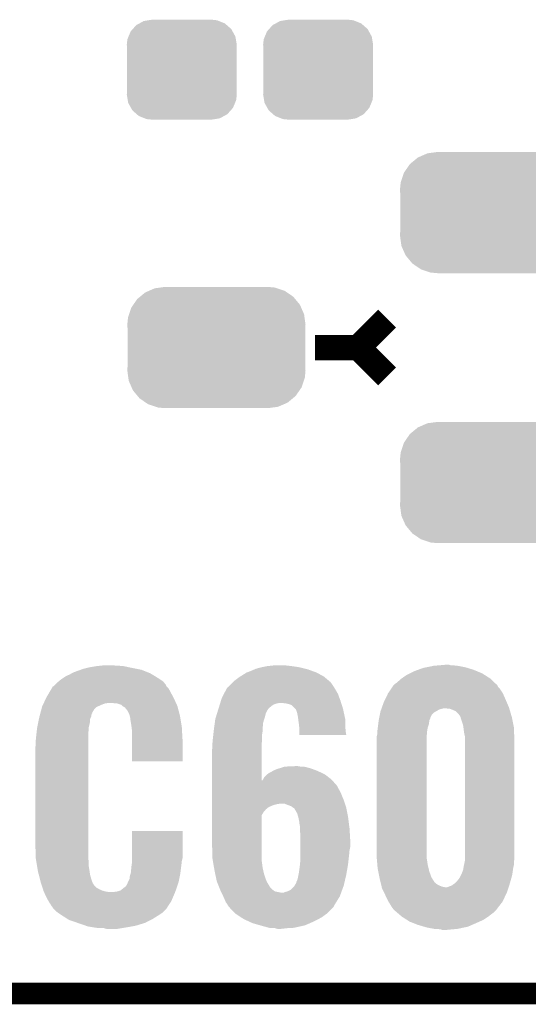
# Model space of a CAD drawing. Extents: x -1.3 to 24.2, y -3.9 to 39.2.
# Tile 3 of 26: x 4.3 to 7.9, y -3.9 to 3. Entities that reach past the tile are written whole.
import ezdxf

# ---------------------------------------------------------------- set-up
doc = ezdxf.new("R2010")
doc.units = 0
doc.layers.get('0').update_dxf_attribs({"linetype": 'CONTINUOUS'})
for name, color, linetype in [('ECC608_TRUST_CLICK_V100_GKO', 5, 'CONTINUOUS'), ('ECC608_TRUST_CLICK_V100_GTO', 14, 'CONTINUOUS'), ('ECC608_TRUST_CLICK_V100_GTS', 12, 'CONTINUOUS')]:
    doc.layers.add(name, color=color, linetype=linetype)

# ---------------------------------------------------------------- blocks, each defined once
blk = doc.blocks.new('CUSTOM_67')
for points in [[(-0.268438, 0.342124), (-0.233628, 0.347838), (0.2622, 0.342124), (0.247972, 0.347838)], [(-0.233628, 0.347838), (-0.20955, 0.35179), (0.247972, 0.347838), (0.20955, 0.35179)], [(-0.360486, 0.26887), (-0.34504, 0.286174), (0.357822, 0.26887), (0.348152, 0.286174)], [(-0.34504, 0.286174), (-0.320744, 0.31339), (0.348152, 0.286174), (0.317222, 0.31339)], [(-0.320744, 0.31339), (-0.298526, 0.325596), (0.317222, 0.31339), (0.30335, 0.325596)], [(-0.298526, 0.325596), (-0.268438, 0.342124), (0.30335, 0.325596), (0.2622, 0.342124)], [(-0.38735, 0.17526), (-0.383124, 0.213652), (0.38735, 0.17526), (0.380766, 0.213652)], [(-0.383124, 0.213652), (-0.37475, 0.234078), (0.380766, 0.213652), (0.377262, 0.234078)], [(-0.37475, 0.234078), (-0.360486, 0.26887), (0.377262, 0.234078), (0.357822, 0.26887)], [(-0.38608, 0.154124), (-0.38735, 0.17526), (0.38608, 0.154124), (0.38735, 0.17526)], [(-0.38608, -0.154124), (-0.38608, 0.154124), (0.38608, -0.154124), (0.38608, 0.154124)], [(-0.38735, -0.17526), (-0.38608, -0.154124), (0.38735, -0.17526), (0.38608, -0.154124)], [(-0.380764, -0.213652), (-0.38735, -0.17526), (0.383124, -0.213652), (0.38735, -0.17526)], [(-0.377262, -0.234078), (-0.380764, -0.213652), (0.374748, -0.234078), (0.383124, -0.213652)], [(-0.35782, -0.26887), (-0.377262, -0.234078), (0.360486, -0.26887), (0.374748, -0.234078)], [(-0.348152, -0.286174), (-0.35782, -0.26887), (0.345038, -0.286174), (0.360486, -0.26887)], [(-0.31722, -0.31339), (-0.348152, -0.286174), (0.320744, -0.31339), (0.345038, -0.286174)], [(-0.30335, -0.325596), (-0.31722, -0.31339), (0.298524, -0.325596), (0.320744, -0.31339)], [(-0.262198, -0.342124), (-0.30335, -0.325596), (0.268438, -0.342124), (0.298524, -0.325596)], [(-0.247972, -0.347838), (-0.262198, -0.342124), (0.233626, -0.347838), (0.268438, -0.342124)], [(-0.20955, -0.35179), (-0.247972, -0.347838), (0.20955, -0.35179), (0.233626, -0.347838)]]:
    blk.add_solid(points)
blk = doc.blocks.new('CUSTOM_72')
for points in [[(-0.475056, 0.399202), (-0.434384, 0.416954), (0.48061, 0.399202), (0.427352, 0.416954)], [(-0.434384, 0.416954), (-0.39463, 0.422314), (0.427352, 0.416954), (0.41127, 0.422314)], [(-0.39463, 0.422314), (-0.36195, 0.42672), (0.41127, 0.422314), (0.36195, 0.42672)], [(-0.55778, 0.34124), (-0.537468, 0.357976), (0.554888, 0.34124), (0.540962, 0.357976)], [(-0.537468, 0.357976), (-0.50137, 0.387716), (0.540962, 0.357976), (0.497426, 0.387716)], [(-0.50137, 0.387716), (-0.475056, 0.399202), (0.497426, 0.387716), (0.48061, 0.399202)], [(-0.614922, 0.234946), (-0.599296, 0.281086), (0.617268, 0.234946), (0.596864, 0.281086)], [(-0.599296, 0.281086), (-0.585008, 0.30179), (0.596864, 0.281086), (0.587708, 0.30179)], [(-0.585008, 0.30179), (-0.55778, 0.34124), (0.587708, 0.30179), (0.554888, 0.34124)], [(-0.62738, 0.16256), (-0.622738, 0.21186), (0.62738, 0.16256), (0.620494, 0.21186)], [(-0.622738, 0.21186), (-0.614922, 0.234946), (0.620494, 0.21186), (0.617268, 0.234946)], [(-0.62611, 0.136688), (-0.62738, 0.16256), (0.62611, 0.136688), (0.62738, 0.16256)], [(-0.62611, -0.136688), (-0.62611, 0.136688), (0.62611, -0.136688), (0.62611, 0.136688)], [(-0.62738, -0.16256), (-0.62611, -0.136688), (0.62738, -0.16256), (0.62611, -0.136688)], [(-0.620492, -0.21186), (-0.62738, -0.16256), (0.622738, -0.21186), (0.62738, -0.16256)], [(-0.617268, -0.234946), (-0.620492, -0.21186), (0.61492, -0.234946), (0.622738, -0.21186)], [(-0.596862, -0.281086), (-0.617268, -0.234946), (0.599296, -0.281086), (0.61492, -0.234946)], [(-0.587708, -0.30179), (-0.596862, -0.281086), (0.585006, -0.30179), (0.599296, -0.281086)], [(-0.554886, -0.34124), (-0.587708, -0.30179), (0.55778, -0.34124), (0.585006, -0.30179)], [(-0.540962, -0.357976), (-0.554886, -0.34124), (0.537466, -0.357976), (0.55778, -0.34124)], [(-0.497424, -0.387716), (-0.540962, -0.357976), (0.50137, -0.387716), (0.537466, -0.357976)], [(-0.48061, -0.399202), (-0.497424, -0.387716), (0.475054, -0.399202), (0.50137, -0.387716)], [(-0.42735, -0.416954), (-0.48061, -0.399202), (0.434384, -0.416954), (0.475054, -0.399202)], [(-0.41127, -0.422314), (-0.42735, -0.416954), (0.394628, -0.422314), (0.434384, -0.416954)], [(-0.36195, -0.42672), (-0.41127, -0.422314), (0.36195, -0.42672), (0.394628, -0.422314)]]:
    blk.add_solid(points)

msp = doc.modelspace()

# ---------------------------------------------------------------- linework, layer by layer
at = {"layer": 'ECC608_TRUST_CLICK_V100_GKO', "const_width": 0.1524}
msp.add_lwpolyline([(-1.27, -3.81), (21.59, -3.81)], dxfattribs=at)
at = {"layer": 'ECC608_TRUST_CLICK_V100_GTO', "const_width": 0.1778}
for points in [[(6.731, 0.7366), (6.9342, 0.9398)], [(6.4262, 0.7366), (6.731, 0.7366)], [(6.731, 0.7366), (6.9342, 0.5334)]]:
    msp.add_lwpolyline(points, dxfattribs=at)
at = {"layer": 'ECC608_TRUST_CLICK_V100_GTO'}
for points in [[(4.77672, -1.531622), (4.798062, -1.524), (5.204462, -1.531622), (5.166358, -1.524)], [(4.798062, -1.524), (4.81965, -1.51892), (5.166358, -1.524), (5.14096, -1.51892)], [(4.81965, -1.51892), (4.84124, -1.51384), (5.14096, -1.51892), (5.116578, -1.51384)], [(4.84124, -1.51384), (4.886958, -1.50622), (5.116578, -1.51384), (5.080002, -1.50622)], [(4.886958, -1.50622), (4.90982, -1.50368), (5.080002, -1.50622), (5.05206, -1.50368)], [(4.90982, -1.50368), (4.932682, -1.50114), (5.031742, -1.50368), (5.01396, -1.50114)], [(6.000318, -1.529082), (6.01218, -1.523998), (6.37794, -1.529082), (6.357608, -1.523998)], [(6.01218, -1.523998), (6.050278, -1.51384), (6.357608, -1.523998), (6.316978, -1.51384)], [(6.050278, -1.51384), (6.08838, -1.50622), (6.316978, -1.51384), (6.26618, -1.50622)], [(6.08838, -1.50622), (6.134102, -1.50114), (6.26618, -1.50622), (6.223, -1.50114)], [(7.152928, -1.531618), (7.188202, -1.51892), (7.5438, -1.531618), (7.502076, -1.51892)], [(7.188202, -1.51892), (7.212754, -1.51384), (7.502076, -1.51892), (7.485382, -1.51384)], [(7.212754, -1.51384), (7.26186, -1.50368), (7.485382, -1.51384), (7.43204, -1.50368)], [(7.26186, -1.50368), (7.290646, -1.50114), (7.43204, -1.50368), (7.40664, -1.50114)], [(7.290646, -1.50114), (7.348194, -1.496062), (7.386324, -1.50114), (7.371082, -1.496062)], [(7.348194, -1.496062), (7.348218, -1.49606), (7.371082, -1.496062), (7.348218, -1.49606)], [(4.63042, -1.60528), (4.648892, -1.59258), (5.34543, -1.60528), (5.32638, -1.59258)], [(4.648892, -1.59258), (4.67106, -1.57734), (5.32638, -1.59258), (5.301344, -1.57734)], [(4.67106, -1.57734), (4.699, -1.56464), (5.301344, -1.57734), (5.280482, -1.56464)], [(4.699, -1.56464), (4.71297, -1.55702), (5.280482, -1.56464), (5.267962, -1.55702)], [(4.71297, -1.55702), (4.726942, -1.5494), (5.267962, -1.55702), (5.248912, -1.5494)], [(4.726942, -1.5494), (4.77672, -1.531622), (5.248912, -1.5494), (5.204462, -1.531622)], [(5.857242, -1.61036), (5.89534, -1.58242), (6.526786, -1.61036), (6.493256, -1.58242)], [(5.89534, -1.58242), (5.903382, -1.57734), (6.493256, -1.58242), (6.487158, -1.57734)], [(5.903382, -1.57734), (5.9436, -1.55194), (6.487158, -1.57734), (6.438672, -1.55194)], [(5.9436, -1.55194), (5.950204, -1.5494), (6.438672, -1.55194), (6.433822, -1.5494)], [(5.950204, -1.5494), (5.97662, -1.53924), (6.433822, -1.5494), (6.40588, -1.53924)], [(5.97662, -1.53924), (6.000318, -1.529082), (6.40588, -1.53924), (6.37794, -1.529082)], [(7.03326, -1.59512), (7.03695, -1.592582), (7.663314, -1.59512), (7.660642, -1.592582)], [(7.03695, -1.592582), (7.073902, -1.56718), (7.660642, -1.592582), (7.620724, -1.56718)], [(7.073902, -1.56718), (7.094218, -1.557022), (7.620724, -1.56718), (7.60476, -1.557022)], [(7.094218, -1.557022), (7.124702, -1.54178), (7.60476, -1.557022), (7.568186, -1.54178)], [(7.124702, -1.54178), (7.152928, -1.531618), (7.568186, -1.54178), (7.5438, -1.531618)], [(4.554218, -1.69418), (4.574028, -1.661162), (5.41274, -1.69418), (5.394962, -1.661162)], [(4.574028, -1.661162), (4.57708, -1.656076), (5.394962, -1.661162), (5.389878, -1.656076)], [(4.57708, -1.656076), (4.577096, -1.650996), (5.389878, -1.656076), (5.384798, -1.650996)], [(4.577096, -1.650996), (4.584702, -1.648456), (5.384798, -1.650996), (5.382258, -1.648456)], [(4.584702, -1.648456), (4.587236, -1.645922), (5.382258, -1.648456), (5.379724, -1.645922)], [(4.587236, -1.645922), (4.594856, -1.638302), (5.379724, -1.645922), (5.37718, -1.638302)], [(4.594856, -1.638302), (4.60248, -1.63068), (5.37718, -1.638302), (5.371084, -1.63068)], [(4.60248, -1.63068), (4.622034, -1.612902), (5.371084, -1.63068), (5.356862, -1.612902)], [(4.622034, -1.612902), (4.63042, -1.60528), (5.356862, -1.612902), (5.34543, -1.60528)], [(5.803802, -1.66624), (5.80644, -1.661156), (6.568438, -1.66624), (6.565204, -1.661156)], [(5.80644, -1.661156), (5.806454, -1.658614), (6.565204, -1.661156), (6.563586, -1.658614)], [(5.806454, -1.658614), (5.81152, -1.656078), (6.563586, -1.658614), (6.561974, -1.656078)], [(5.81152, -1.656078), (5.829298, -1.6383), (6.561974, -1.656078), (6.55066, -1.6383)], [(5.829298, -1.6383), (5.84708, -1.62052), (6.55066, -1.6383), (6.53796, -1.62052)], [(5.84708, -1.62052), (5.852162, -1.615438), (6.53796, -1.62052), (6.532878, -1.615438)], [(5.852162, -1.615438), (5.857242, -1.61036), (6.532878, -1.615438), (6.526786, -1.61036)], [(6.962602, -1.66624), (6.974724, -1.648462), (7.72922, -1.66624), (7.713982, -1.648462)], [(6.974724, -1.648462), (6.979916, -1.640846), (7.713982, -1.648462), (7.71144, -1.640846)], [(6.979916, -1.640846), (6.979922, -1.640838), (7.71144, -1.640846), (7.711432, -1.640838)], [(6.979922, -1.640838), (6.98754, -1.63322), (7.711432, -1.640838), (7.703414, -1.63322)], [(6.98754, -1.63322), (7.005322, -1.620518), (7.703414, -1.63322), (7.690046, -1.620518)], [(7.005322, -1.620518), (7.03326, -1.59512), (7.690046, -1.620518), (7.663314, -1.59512)], [(4.53042, -1.737358), (4.53898, -1.719582), (5.4356, -1.737358), (5.42619, -1.719582)], [(4.53898, -1.719582), (4.554218, -1.69418), (5.42619, -1.719582), (5.41274, -1.69418)], [(5.764572, -1.75006), (5.77088, -1.729738), (6.60654, -1.75006), (6.599054, -1.729738)], [(5.77088, -1.729738), (5.785364, -1.701802), (6.599054, -1.729738), (6.58876, -1.701802)], [(5.785364, -1.701802), (5.803802, -1.66624), (6.58876, -1.701802), (6.568438, -1.66624)], [(6.919874, -1.74244), (6.941822, -1.69672), (7.76986, -1.74244), (7.74954, -1.69672)], [(6.941822, -1.69672), (6.962602, -1.66624), (7.74954, -1.69672), (7.72922, -1.66624)], [(4.499862, -1.811022), (4.504604, -1.793242), (4.87172, -1.811022), (4.8895, -1.793242)], [(4.504604, -1.793242), (4.50596, -1.788158), (4.8895, -1.793242), (4.900936, -1.788158)], [(4.50596, -1.788158), (4.513296, -1.77292), (4.900936, -1.788158), (4.935218, -1.77292)], [(4.513296, -1.77292), (4.515742, -1.76784), (4.935218, -1.77292), (4.952998, -1.76784)], [(4.515742, -1.76784), (4.516966, -1.7653), (4.952998, -1.76784), (4.97078, -1.7653)], [(4.516966, -1.7653), (4.53042, -1.737358), (5.448176, -1.7653), (5.4356, -1.737358)], [(5.031738, -1.76784), (4.988562, -1.7653), (5.449318, -1.76784), (5.448176, -1.7653)], [(5.062216, -1.778), (5.031738, -1.76784), (5.45389, -1.778), (5.449318, -1.76784)], [(5.074074, -1.78816), (5.062216, -1.778), (5.458462, -1.78816), (5.45389, -1.778)], [(5.079998, -1.793238), (5.074074, -1.78816), (5.45978, -1.793238), (5.458462, -1.78816)], [(5.087614, -1.79578), (5.079998, -1.793238), (5.460438, -1.79578), (5.45978, -1.793238)], [(5.107938, -1.82118), (5.087614, -1.79578), (5.467024, -1.82118), (5.460438, -1.79578)], [(5.74723, -1.80594), (5.748808, -1.800858), (6.09854, -1.80594), (6.103622, -1.800858)], [(5.748808, -1.800858), (5.7559, -1.778002), (6.103622, -1.800858), (6.13156, -1.778002)], [(5.7559, -1.778002), (5.759054, -1.767842), (6.13156, -1.778002), (6.159498, -1.767842)], [(5.759054, -1.767842), (5.759842, -1.7653), (6.159498, -1.767842), (6.17982, -1.7653)], [(5.759842, -1.7653), (5.764572, -1.75006), (6.61139, -1.7653), (6.60654, -1.75006)], [(6.220458, -1.76784), (6.192522, -1.7653), (6.612198, -1.76784), (6.61139, -1.7653)], [(6.24078, -1.77292), (6.220458, -1.76784), (6.613814, -1.77292), (6.612198, -1.76784)], [(6.258558, -1.777998), (6.24078, -1.77292), (6.61543, -1.777998), (6.613814, -1.77292)], [(6.271258, -1.788158), (6.258558, -1.777998), (6.618664, -1.788158), (6.61543, -1.777998)], [(6.28904, -1.80594), (6.271258, -1.788158), (6.62432, -1.80594), (6.618664, -1.788158)], [(6.895796, -1.8034), (6.898538, -1.79578), (7.79498, -1.8034), (7.792722, -1.79578)], [(6.898538, -1.79578), (6.91134, -1.76022), (7.792722, -1.79578), (7.777482, -1.76022)], [(6.91134, -1.76022), (6.919874, -1.74244), (7.777482, -1.76022), (7.76986, -1.74244)], [(4.483012, -1.877062), (4.48564, -1.86436), (4.84378, -1.877062), (4.849222, -1.86436)], [(4.48564, -1.86436), (4.486994, -1.859282), (4.849222, -1.86436), (4.851398, -1.859282)], [(4.486994, -1.859282), (4.491734, -1.841506), (4.851398, -1.859282), (4.853938, -1.841506)], [(4.491734, -1.841506), (4.493088, -1.836426), (4.853938, -1.841506), (4.859014, -1.836426)], [(4.493088, -1.836426), (4.494444, -1.831344), (4.859014, -1.836426), (4.85902, -1.831344)], [(4.494444, -1.831344), (4.499862, -1.811022), (4.85902, -1.831344), (4.87172, -1.811022)], [(5.12064, -1.849118), (5.107938, -1.82118), (5.474266, -1.849118), (5.467024, -1.82118)], [(5.122546, -1.856738), (5.12064, -1.849118), (5.47624, -1.856738), (5.474266, -1.849118)], [(5.12572, -1.869438), (5.122546, -1.856738), (5.478358, -1.869438), (5.47624, -1.856738)], [(5.12572, -1.877058), (5.12572, -1.869438), (5.479628, -1.877058), (5.478358, -1.869438)], [(5.72516, -1.877058), (5.730676, -1.859278), (6.069754, -1.877058), (6.07568, -1.859278)], [(5.730676, -1.859278), (5.736982, -1.838962), (6.07568, -1.859278), (6.080758, -1.838962)], [(5.736982, -1.838962), (5.744864, -1.813562), (6.080758, -1.838962), (6.09346, -1.813562)], [(5.744864, -1.813562), (5.74723, -1.80594), (6.09346, -1.813562), (6.09854, -1.80594)], [(6.294114, -1.811014), (6.28904, -1.80594), (6.625408, -1.811014), (6.62432, -1.80594)], [(6.29412, -1.813556), (6.294114, -1.811014), (6.625952, -1.813556), (6.625408, -1.811014)], [(6.301738, -1.836418), (6.29412, -1.813556), (6.630852, -1.836418), (6.625952, -1.813556)], [(6.30682, -1.86436), (6.301738, -1.836418), (6.63684, -1.86436), (6.630852, -1.836418)], [(6.308554, -1.877062), (6.30682, -1.86436), (6.63956, -1.877062), (6.63684, -1.86436)], [(6.87832, -1.874516), (6.879336, -1.869436), (7.239, -1.874516), (7.239002, -1.869436)], [(6.879336, -1.869436), (6.8834, -1.84912), (7.239002, -1.869436), (7.249162, -1.84912)], [(6.8834, -1.84912), (6.886958, -1.831338), (7.249162, -1.84912), (7.266942, -1.831338)], [(6.886958, -1.831338), (6.888482, -1.82372), (7.266942, -1.831338), (7.280272, -1.82372)], [(6.888482, -1.82372), (6.893054, -1.811018), (7.280272, -1.82372), (7.302502, -1.811018)], [(6.893054, -1.811018), (6.894882, -1.80594), (7.302502, -1.811018), (7.320278, -1.80594)], [(6.894882, -1.80594), (6.895796, -1.8034), (7.320278, -1.80594), (7.332982, -1.8034)], [(7.376164, -1.805942), (7.34822, -1.8034), (7.795734, -1.805942), (7.79498, -1.8034)], [(7.39648, -1.81356), (7.376164, -1.805942), (7.79799, -1.81356), (7.795734, -1.805942)], [(7.41934, -1.823722), (7.39648, -1.81356), (7.801002, -1.823722), (7.79799, -1.81356)], [(7.432042, -1.836422), (7.41934, -1.823722), (7.804764, -1.836422), (7.801002, -1.823722)], [(7.4422, -1.84912), (7.432042, -1.836422), (7.808526, -1.84912), (7.804764, -1.836422)], [(7.44982, -1.859282), (7.4422, -1.84912), (7.811538, -1.859282), (7.808526, -1.84912)], [(7.451512, -1.864358), (7.44982, -1.859282), (7.81304, -1.864358), (7.811538, -1.859282)], [(7.45236, -1.866904), (7.451512, -1.864358), (7.81355, -1.866904), (7.81304, -1.864358)], [(7.452362, -1.869442), (7.45236, -1.866904), (7.814058, -1.869442), (7.81355, -1.866904)], [(7.47014, -1.922782), (7.452362, -1.869442), (7.824726, -1.922782), (7.814058, -1.869442)], [(4.466004, -1.976118), (4.4704, -1.938022), (4.83108, -1.976118), (4.833618, -1.938022)], [(4.4704, -1.93802), (4.47723, -1.905), (4.83362, -1.93802), (4.84124, -1.905)], [(4.4704, -1.938022), (4.4704, -1.93802), (4.833618, -1.938022), (4.83362, -1.93802)], [(4.47723, -1.905), (4.483012, -1.877062), (4.84124, -1.905), (4.84378, -1.877062)], [(5.13334, -1.92024), (5.12572, -1.877058), (5.486824, -1.92024), (5.479628, -1.877058)], [(5.134928, -1.93294), (5.13334, -1.92024), (5.48894, -1.93294), (5.486824, -1.92024)], [(5.13842, -1.96088), (5.134928, -1.93294), (5.490538, -1.96088), (5.48894, -1.93294)], [(5.7164, -1.940562), (5.718852, -1.92278), (6.0579, -1.940562), (6.06044, -1.92278)], [(5.718852, -1.92278), (5.720604, -1.910082), (6.06044, -1.92278), (6.06044, -1.910082)], [(5.720604, -1.910082), (5.724458, -1.88214), (6.06044, -1.910082), (6.068062, -1.88214)], [(5.724458, -1.88214), (5.72516, -1.877058), (6.068062, -1.88214), (6.069754, -1.877058)], [(6.31444, -1.92024), (6.308554, -1.877062), (6.64091, -1.92024), (6.63956, -1.877062)], [(6.31698, -1.94818), (6.31444, -1.92024), (6.641784, -1.94818), (6.64091, -1.92024)], [(6.86816, -1.94564), (6.869154, -1.938018), (7.219834, -1.94564), (7.221222, -1.938018)], [(6.869154, -1.938018), (6.872136, -1.915158), (7.221222, -1.938018), (7.22884, -1.915158)], [(6.872136, -1.915158), (6.874786, -1.894842), (7.22884, -1.915158), (7.23138, -1.894842)], [(6.874786, -1.894842), (6.87578, -1.887222), (7.23138, -1.894842), (7.232904, -1.887222)], [(6.87578, -1.887222), (6.876796, -1.882136), (7.232904, -1.887222), (7.233922, -1.882136)], [(6.876796, -1.882136), (6.87832, -1.874516), (7.233922, -1.882136), (7.239, -1.874516)], [(7.472566, -1.940562), (7.47014, -1.922782), (7.82828, -1.940562), (7.824726, -1.922782)], [(4.46024, -2.032), (4.46278, -2.00406), (4.83108, -2.032), (4.83108, -2.00406)], [(4.46278, -2.00406), (4.466004, -1.976118), (4.83108, -2.00406), (4.83108, -1.976118)], [(5.13842, -2.021838), (5.13842, -1.96088), (5.49402, -2.021838), (5.490538, -1.96088)], [(5.70738, -2.0193), (5.709918, -1.996442), (6.05282, -2.0193), (6.05282, -1.996442)], [(5.709918, -1.996442), (5.713306, -1.965962), (6.05282, -1.996442), (6.0579, -1.965962)], [(5.713306, -1.965962), (5.715, -1.95072), (6.0579, -1.965962), (6.0579, -1.95072)], [(5.715, -1.95072), (5.7164, -1.940562), (6.0579, -1.95072), (6.0579, -1.940562)], [(6.31698, -1.958342), (6.31698, -1.94818), (6.6421, -1.958342), (6.641784, -1.94818)], [(6.31698, -1.991338), (6.31698, -1.958342), (6.647152, -1.991338), (6.6421, -1.958342)], [(6.647154, -1.99136), (6.31698, -1.991338), (6.647154, -1.99136), (6.647152, -1.991338)], [(6.86054, -2.004056), (6.861264, -2.00152), (7.2136, -2.004056), (7.2136, -2.00152)], [(6.86054, -2.842262), (6.86054, -2.004056), (7.2136, -2.842262), (7.2136, -2.004056)], [(6.861264, -2.00152), (6.86562, -1.986278), (7.2136, -2.00152), (7.214688, -1.986278)], [(6.86562, -1.9685), (6.865902, -1.965958), (7.215958, -1.9685), (7.21614, -1.965958)], [(6.86562, -1.986278), (6.86562, -1.9685), (7.214688, -1.986278), (7.215958, -1.9685)], [(6.865902, -1.965958), (6.86816, -1.94564), (7.21614, -1.965958), (7.219834, -1.94564)], [(7.47776, -1.978658), (7.472566, -1.940562), (7.82937, -1.978658), (7.82828, -1.940562)], [(7.48284, -2.001522), (7.47776, -1.978658), (7.830022, -2.001522), (7.82937, -1.978658)], [(7.48284, -2.02946), (7.48284, -2.001522), (7.83082, -2.02946), (7.830022, -2.001522)], [(4.4577, -2.07772), (4.46024, -2.057398), (4.83108, -2.07772), (4.83108, -2.057398)], [(4.4577, -2.7559), (4.4577, -2.07772), (4.83108, -2.7559), (4.83108, -2.07772)], [(4.46024, -2.057398), (4.46024, -2.032), (4.83108, -2.057398), (4.83108, -2.032)], [(5.13842, -2.176758), (5.13842, -2.021838), (5.493998, -2.176758), (5.49402, -2.021838)], [(5.7023, -2.09296), (5.704204, -2.077718), (6.050282, -2.09296), (6.05028, -2.077718)], [(5.704204, -2.077718), (5.70484, -2.072638), (6.05028, -2.077718), (6.050596, -2.072638)], [(5.70484, -2.04724), (5.705762, -2.03708), (6.052184, -2.04724), (6.05282, -2.03708)], [(5.70484, -2.072638), (5.70484, -2.04724), (6.050596, -2.072638), (6.052184, -2.04724)], [(5.705762, -2.03708), (5.70738, -2.0193), (6.05282, -2.03708), (6.05282, -2.0193)], [(7.48284, -2.86512), (7.48284, -2.02946), (7.83082, -2.86512), (7.83082, -2.02946)], [(5.7023, -2.31139), (5.7023, -2.09296), (6.050308, -2.31139), (6.050282, -2.09296)], [(5.493998, -2.17678), (5.13842, -2.176758), (5.493998, -2.17678), (5.493998, -2.176758)], [(6.1849, -2.2225), (6.207762, -2.21488), (6.385054, -2.2225), (6.357622, -2.21488)], [(6.207762, -2.21488), (6.23316, -2.21234), (6.357622, -2.21488), (6.322058, -2.21234)], [(6.23316, -2.21234), (6.28904, -2.2098), (6.322058, -2.21234), (6.306822, -2.2098)], [(6.06072, -2.30378), (6.070602, -2.286), (6.54304, -2.30378), (6.52018, -2.286)], [(6.070602, -2.286), (6.090156, -2.268222), (6.52018, -2.286), (6.49732, -2.268222)], [(6.090156, -2.268222), (6.098542, -2.260598), (6.49732, -2.268222), (6.481228, -2.260598)], [(6.098542, -2.260598), (6.127328, -2.24536), (6.481228, -2.260598), (6.44906, -2.24536)], [(6.127328, -2.24536), (6.141724, -2.23774), (6.44906, -2.24536), (6.429466, -2.23774)], [(6.141724, -2.23774), (6.144266, -2.237736), (6.429466, -2.23774), (6.429456, -2.237736)], [(6.144266, -2.237736), (6.15188, -2.23266), (6.429456, -2.237736), (6.416404, -2.23266)], [(6.15188, -2.23266), (6.16712, -2.22758), (6.416404, -2.23266), (6.40334, -2.22758)], [(6.16712, -2.22758), (6.1849, -2.2225), (6.40334, -2.22758), (6.385054, -2.2225)], [(5.7023, -2.349504), (5.7023, -2.31139), (6.58368, -2.349504), (6.549804, -2.31139)], [(5.7023, -2.357122), (5.7023, -2.349504), (6.58622, -2.357122), (6.58368, -2.349504)], [(6.050308, -2.31139), (6.057902, -2.308854), (6.549804, -2.31139), (6.54755, -2.308854)], [(6.057902, -2.308854), (6.06072, -2.30378), (6.54755, -2.308854), (6.54304, -2.30378)], [(5.7023, -2.3749), (5.7023, -2.357122), (6.59638, -2.3749), (6.58622, -2.357122)], [(5.7023, -2.40538), (5.7023, -2.3749), (6.61162, -2.40538), (6.59638, -2.3749)], [(5.7023, -2.448558), (5.7023, -2.40538), (6.6294, -2.448558), (6.61162, -2.40538)], [(5.7023, -2.47396), (5.7023, -2.448558), (6.637868, -2.47396), (6.6294, -2.448558)], [(5.7023, -2.4765), (5.7023, -2.47396), (6.162042, -2.4765), (6.184902, -2.47396)], [(5.7023, -2.484118), (5.7023, -2.4765), (6.1341, -2.484118), (6.162042, -2.4765)], [(5.7023, -2.49682), (5.7023, -2.484118), (6.10362, -2.49682), (6.1341, -2.484118)], [(6.23062, -2.48158), (6.212836, -2.47396), (6.640408, -2.48158), (6.637868, -2.47396)], [(6.258562, -2.491742), (6.23062, -2.48158), (6.643794, -2.491742), (6.640408, -2.48158)], [(6.272788, -2.501902), (6.258562, -2.491742), (6.64718, -2.501902), (6.643794, -2.491742)], [(5.7023, -2.5019), (5.7023, -2.49682), (6.096, -2.5019), (6.10362, -2.49682)], [(5.7023, -2.514598), (5.7023, -2.5019), (6.080762, -2.514598), (6.096, -2.5019)], [(5.7023, -2.532378), (5.7023, -2.514598), (6.06552, -2.532378), (6.080762, -2.514598)], [(5.7023, -2.557776), (5.7023, -2.532378), (6.050282, -2.557776), (6.06552, -2.532378)], [(5.7023, -2.76606), (5.7023, -2.557776), (6.05028, -2.76606), (6.050282, -2.557776)], [(6.27634, -2.50444), (6.272788, -2.501902), (6.64767, -2.50444), (6.64718, -2.501902)], [(6.28396, -2.50953), (6.27634, -2.50444), (6.648648, -2.50953), (6.64767, -2.50444)], [(6.283962, -2.512064), (6.28396, -2.50953), (6.649136, -2.512064), (6.648648, -2.50953)], [(6.301742, -2.54254), (6.283962, -2.512064), (6.654996, -2.54254), (6.649136, -2.512064)], [(6.308998, -2.56794), (6.301742, -2.54254), (6.65988, -2.56794), (6.654996, -2.54254)], [(6.3119, -2.5781), (6.308998, -2.56794), (6.661192, -2.5781), (6.65988, -2.56794)], [(6.31444, -2.59334), (6.3119, -2.5781), (6.663158, -2.59334), (6.661192, -2.5781)], [(6.31698, -2.603502), (6.31444, -2.59334), (6.66447, -2.603502), (6.663158, -2.59334)], [(6.31698, -2.613662), (6.31698, -2.603502), (6.66578, -2.613662), (6.66447, -2.603502)], [(6.32206, -2.639062), (6.31698, -2.613662), (6.669058, -2.639062), (6.66578, -2.613662)], [(5.138422, -2.857502), (5.13844, -2.667022), (5.49402, -2.857502), (5.49402, -2.667022)], [(5.13844, -2.667022), (5.138442, -2.667), (5.49402, -2.667022), (5.138442, -2.667)], [(6.32206, -2.64668), (6.32206, -2.639062), (6.67004, -2.64668), (6.669058, -2.639062)], [(6.32206, -2.667), (6.32206, -2.64668), (6.671272, -2.667), (6.67004, -2.64668)], [(6.3246, -2.72288), (6.32206, -2.667), (6.67466, -2.72288), (6.671272, -2.667)], [(4.46024, -2.857498), (4.4577, -2.7559), (4.83108, -2.857498), (4.83108, -2.7559)], [(5.70484, -2.860038), (5.7023, -2.76606), (6.05028, -2.860038), (6.05028, -2.76606)], [(6.3246, -2.730498), (6.3246, -2.72288), (6.67512, -2.730498), (6.67466, -2.72288)], [(6.3246, -2.778762), (6.3246, -2.730498), (6.67512, -2.778762), (6.67512, -2.730498)], [(6.3246, -2.80416), (6.3246, -2.778762), (6.67004, -2.80416), (6.67512, -2.778762)], [(6.3246, -2.8321), (6.3246, -2.80416), (6.6675, -2.8321), (6.67004, -2.80416)], [(6.3246, -2.84734), (6.3246, -2.8321), (6.665806, -2.84734), (6.6675, -2.8321)], [(4.461512, -2.86512), (4.46024, -2.857498), (4.83108, -2.86512), (4.83108, -2.857498)], [(4.464898, -2.885442), (4.461512, -2.86512), (4.83362, -2.885442), (4.83108, -2.86512)], [(4.469554, -2.913382), (4.464898, -2.885442), (4.83362, -2.913382), (4.83362, -2.885442)], [(5.13334, -2.92354), (5.136048, -2.90322), (5.483858, -2.92354), (5.4864, -2.90322)], [(5.136048, -2.90322), (5.13842, -2.885438), (5.4864, -2.90322), (5.488178, -2.885438)], [(5.13842, -2.877822), (5.138422, -2.857502), (5.48894, -2.877822), (5.49402, -2.857502)], [(5.13842, -2.885438), (5.13842, -2.877822), (5.488178, -2.885438), (5.48894, -2.877822)], [(5.706148, -2.867658), (5.70484, -2.860038), (6.05028, -2.867658), (6.05028, -2.860038)], [(5.70876, -2.8829), (5.706148, -2.867658), (6.05282, -2.8829), (6.05028, -2.867658)], [(5.715726, -2.92354), (5.70876, -2.8829), (6.0579, -2.92354), (6.05282, -2.8829)], [(6.31698, -2.93624), (6.321424, -2.90068), (6.653748, -2.93624), (6.65988, -2.90068)], [(6.321424, -2.90068), (6.32206, -2.8956), (6.65988, -2.90068), (6.660444, -2.8956)], [(6.32206, -2.8956), (6.3246, -2.84734), (6.660444, -2.8956), (6.665806, -2.84734)], [(6.861886, -2.857498), (6.86054, -2.842262), (7.2136, -2.857498), (7.2136, -2.842262)], [(6.86323, -2.87274), (6.861886, -2.857498), (7.21614, -2.87274), (7.2136, -2.857498)], [(6.866144, -2.90576), (6.86323, -2.87274), (7.22122, -2.90576), (7.21614, -2.87274)], [(6.86816, -2.92862), (6.866144, -2.90576), (7.2266, -2.92862), (7.22122, -2.90576)], [(7.47522, -2.91084), (7.476852, -2.903222), (7.826374, -2.91084), (7.82828, -2.903222)], [(7.476852, -2.903222), (7.481206, -2.882902), (7.82828, -2.903222), (7.82828, -2.882902)], [(7.481206, -2.882902), (7.48284, -2.875282), (7.82828, -2.882902), (7.829368, -2.875282)], [(7.48284, -2.875282), (7.48284, -2.86512), (7.829368, -2.875282), (7.83082, -2.86512)], [(4.47548, -2.94894), (4.469554, -2.913382), (4.83931, -2.94894), (4.83362, -2.913382)], [(4.482692, -2.976882), (4.47548, -2.94894), (4.84378, -2.976882), (4.83931, -2.94894)], [(4.489902, -3.00482), (4.482692, -2.976882), (4.8514, -3.00482), (4.84378, -2.976882)], [(5.12318, -2.984498), (5.12872, -2.964178), (5.474714, -2.984498), (5.47878, -2.964178)], [(5.12872, -2.964178), (5.1308, -2.956558), (5.47878, -2.964178), (5.479732, -2.956558)], [(5.1308, -2.956558), (5.13334, -2.92354), (5.479732, -2.956558), (5.483858, -2.92354)], [(5.72008, -2.94894), (5.715726, -2.92354), (6.063546, -2.94894), (6.0579, -2.92354)], [(5.724434, -2.969258), (5.72008, -2.94894), (6.06806, -2.969258), (6.063546, -2.94894)], [(5.73532, -3.020058), (5.724434, -2.969258), (6.08584, -3.020058), (6.06806, -2.969258)], [(6.30682, -2.99466), (6.310884, -2.97434), (6.642438, -2.99466), (6.64718, -2.97434)], [(6.310884, -2.97434), (6.3119, -2.96926), (6.64718, -2.97434), (6.648054, -2.96926)], [(6.3119, -2.96926), (6.31698, -2.93624), (6.648054, -2.96926), (6.653748, -2.93624)], [(6.872224, -2.948938), (6.86816, -2.92862), (7.23138, -2.948938), (7.2266, -2.92862)], [(6.88086, -2.99212), (6.872224, -2.948938), (7.24662, -2.99212), (7.23138, -2.948938)], [(7.44982, -2.987038), (7.454898, -2.976882), (7.812736, -2.987038), (7.81558, -2.976882)], [(7.454898, -2.976882), (7.45998, -2.96672), (7.81558, -2.976882), (7.81703, -2.96672)], [(7.45998, -2.96672), (7.470138, -2.941322), (7.81703, -2.96672), (7.82066, -2.941322)], [(7.470138, -2.941322), (7.473102, -2.923542), (7.82066, -2.941322), (7.8232, -2.923542)], [(7.473102, -2.923542), (7.47522, -2.91084), (7.8232, -2.923542), (7.826374, -2.91084)], [(4.4958, -3.02768), (4.489902, -3.00482), (4.859716, -3.02768), (4.8514, -3.00482)], [(4.497426, -3.03276), (4.4958, -3.02768), (4.861564, -3.03276), (4.859716, -3.02768)], [(4.499054, -3.037844), (4.497426, -3.03276), (4.86664, -3.037844), (4.861564, -3.03276)], [(4.50149, -3.045462), (4.499054, -3.037844), (4.869184, -3.045462), (4.86664, -3.037844)], [(4.507992, -3.065782), (4.50149, -3.045462), (4.889502, -3.065782), (4.869184, -3.045462)], [(5.095242, -3.055616), (5.10794, -3.032754), (5.456408, -3.055616), (5.46432, -3.032754)], [(5.10794, -3.032754), (5.107942, -3.030216), (5.46432, -3.032754), (5.4652, -3.030216)], [(5.107942, -3.030216), (5.109208, -3.02768), (5.4652, -3.030216), (5.466078, -3.02768)], [(5.109208, -3.02768), (5.12064, -3.004816), (5.466078, -3.02768), (5.47065, -3.004816)], [(5.12064, -3.004816), (5.12318, -2.984498), (5.47065, -3.004816), (5.474714, -2.984498)], [(5.735322, -3.02006), (5.73532, -3.020058), (6.08584, -3.02006), (6.08584, -3.020058)], [(5.752592, -3.063238), (5.735322, -3.02006), (6.111238, -3.063238), (6.08584, -3.02006)], [(6.28396, -3.05054), (6.296658, -3.027684), (6.629398, -3.05054), (6.63473, -3.027684)], [(6.296658, -3.027684), (6.29666, -3.022604), (6.63473, -3.027684), (6.635916, -3.022604)], [(6.29666, -3.022604), (6.30174, -3.01244), (6.635916, -3.022604), (6.638288, -3.01244)], [(6.30174, -3.01244), (6.30682, -2.99466), (6.638288, -3.01244), (6.642438, -2.99466)], [(6.8834, -3.00482), (6.88086, -2.99212), (7.254786, -3.00482), (7.24662, -2.99212)], [(6.888886, -3.027676), (6.8834, -3.00482), (7.26948, -3.027676), (7.254786, -3.00482)], [(6.891934, -3.04038), (6.888886, -3.027676), (7.284722, -3.04038), (7.26948, -3.027676)], [(6.894372, -3.05054), (6.891934, -3.04038), (7.302498, -3.05054), (7.284722, -3.04038)], [(7.38886, -3.05054), (7.403372, -3.04038), (7.794412, -3.05054), (7.7978, -3.04038)], [(7.403372, -3.04038), (7.414258, -3.03276), (7.7978, -3.04038), (7.799932, -3.03276)], [(7.414258, -3.03276), (7.439658, -3.00482), (7.799932, -3.03276), (7.807756, -3.00482)], [(7.439658, -3.00482), (7.44982, -2.987038), (7.807756, -3.00482), (7.812736, -2.987038)], [(4.511244, -3.07594), (4.507992, -3.065782), (4.907282, -3.07594), (4.889502, -3.065782)], [(4.514494, -3.086102), (4.511244, -3.07594), (4.93014, -3.086102), (4.907282, -3.07594)], [(4.516118, -3.091178), (4.514494, -3.086102), (4.94876, -3.091178), (4.93014, -3.086102)], [(4.517324, -3.09372), (4.516118, -3.091178), (4.958082, -3.09372), (4.94876, -3.091178)], [(4.518526, -3.09626), (4.517324, -3.09372), (4.988558, -3.09626), (4.958082, -3.09372)], [(4.53898, -3.13944), (4.518526, -3.09626), (5.423874, -3.13944), (5.442144, -3.09626)], [(5.0038, -3.09626), (5.021588, -3.093718), (5.442144, -3.09626), (5.44322, -3.093718)], [(5.021588, -3.093718), (5.039364, -3.091178), (5.44322, -3.093718), (5.444098, -3.091178)], [(5.039364, -3.091178), (5.059682, -3.083558), (5.444098, -3.091178), (5.446736, -3.083558)], [(5.059682, -3.083558), (5.077458, -3.06832), (5.446736, -3.083558), (5.45201, -3.06832)], [(5.077458, -3.06832), (5.095242, -3.055616), (5.45201, -3.06832), (5.456408, -3.055616)], [(5.757672, -3.075938), (5.752592, -3.063238), (6.12394, -3.075938), (6.111238, -3.063238)], [(5.76072, -3.08356), (5.757672, -3.075938), (6.134102, -3.08356), (6.12394, -3.075938)], [(5.76433, -3.091178), (5.76072, -3.08356), (6.144256, -3.091178), (6.134102, -3.08356)], [(5.766736, -3.09626), (5.76433, -3.091178), (6.16712, -3.09626), (6.144256, -3.091178)], [(5.769144, -3.10134), (5.766736, -3.09626), (6.192518, -3.10134), (6.16712, -3.09626)], [(5.781176, -3.126742), (5.769144, -3.10134), (6.60146, -3.126742), (6.610772, -3.10134)], [(6.205216, -3.10134), (6.21538, -3.09626), (6.610772, -3.10134), (6.612634, -3.09626)], [(6.21538, -3.09626), (6.23316, -3.091182), (6.612634, -3.09626), (6.614496, -3.091182)], [(6.23316, -3.091182), (6.250938, -3.08356), (6.614496, -3.091182), (6.61729, -3.08356)], [(6.250938, -3.08356), (6.26872, -3.068322), (6.61729, -3.08356), (6.622878, -3.068322)], [(6.26872, -3.068322), (6.28396, -3.05054), (6.622878, -3.068322), (6.629398, -3.05054)], [(6.8962, -3.058158), (6.894372, -3.05054), (7.322818, -3.058158), (7.302498, -3.05054)], [(6.89742, -3.06324), (6.8962, -3.058158), (7.348218, -3.06324), (7.322818, -3.058158)], [(6.898638, -3.068318), (6.89742, -3.06324), (7.788486, -3.068318), (7.79018, -3.06324)], [(6.914364, -3.10134), (6.898638, -3.068318), (7.77748, -3.10134), (7.788486, -3.068318)], [(6.92404, -3.12166), (6.914364, -3.10134), (7.767724, -3.12166), (7.77748, -3.10134)], [(7.355836, -3.06324), (7.36854, -3.05816), (7.79018, -3.06324), (7.791872, -3.05816)], [(7.36854, -3.05816), (7.38886, -3.05054), (7.791872, -3.05816), (7.794412, -3.05054)], [(4.550592, -3.15976), (4.53898, -3.13944), (5.415278, -3.15976), (5.423874, -3.13944)], [(4.559298, -3.174998), (4.550592, -3.15976), (5.40534, -3.174998), (5.415278, -3.15976)], [(4.566918, -3.18516), (4.559298, -3.174998), (5.398712, -3.18516), (5.40534, -3.174998)], [(4.571998, -3.195316), (4.566918, -3.18516), (5.39209, -3.195316), (5.398712, -3.18516)], [(5.78358, -3.13182), (5.781176, -3.126742), (6.598334, -3.13182), (6.60146, -3.126742)], [(5.79882, -3.167378), (5.78358, -3.13182), (6.576452, -3.167378), (6.598334, -3.13182)], [(5.80644, -3.17754), (5.79882, -3.167378), (6.570198, -3.17754), (6.576452, -3.167378)], [(5.814058, -3.190238), (5.80644, -3.17754), (6.562384, -3.190238), (6.570198, -3.17754)], [(6.94563, -3.16484), (6.92404, -3.12166), (7.746998, -3.16484), (7.767724, -3.12166)], [(6.9469, -3.16738), (6.94563, -3.16484), (7.745034, -3.16738), (7.746998, -3.16484)], [(6.96722, -3.2004), (6.9469, -3.16738), (7.719518, -3.2004), (7.745034, -3.16738)], [(4.577074, -3.200394), (4.571998, -3.195316), (5.388778, -3.200394), (5.39209, -3.195316)], [(4.57708, -3.202934), (4.577074, -3.200394), (5.387122, -3.202934), (5.388778, -3.200394)], [(4.59094, -3.218182), (4.57708, -3.202934), (5.377178, -3.218182), (5.387122, -3.202934)], [(4.60248, -3.23088), (4.59094, -3.218182), (5.36448, -3.23088), (5.377178, -3.218182)], [(4.61296, -3.2385), (4.60248, -3.23088), (5.35686, -3.2385), (5.36448, -3.23088)], [(4.630422, -3.2512), (4.61296, -3.2385), (5.33781, -3.2512), (5.35686, -3.2385)], [(4.64233, -3.25882), (4.630422, -3.2512), (5.32638, -3.25882), (5.33781, -3.2512)], [(5.816594, -3.192774), (5.814058, -3.190238), (6.560822, -3.192774), (6.562384, -3.190238)], [(5.816596, -3.19278), (5.816594, -3.192774), (6.56082, -3.19278), (6.560822, -3.192774)], [(5.8166, -3.195314), (5.816596, -3.19278), (6.559974, -3.195314), (6.56082, -3.19278)], [(5.821226, -3.200402), (5.8166, -3.195314), (6.558276, -3.200402), (6.559974, -3.195314)], [(5.842, -3.22326), (5.821226, -3.200402), (6.535418, -3.22326), (6.558276, -3.200402)], [(5.86486, -3.24612), (5.842, -3.22326), (6.512558, -3.24612), (6.535418, -3.22326)], [(5.867398, -3.248658), (5.86486, -3.24612), (6.509096, -3.248658), (6.512558, -3.24612)], [(5.90635, -3.27406), (5.867398, -3.248658), (6.47446, -3.27406), (6.509096, -3.248658)], [(6.97992, -3.21818), (6.96722, -3.2004), (7.70578, -3.21818), (7.719518, -3.2004)], [(6.98246, -3.22072), (6.97992, -3.21818), (7.703818, -3.22072), (7.70578, -3.21818)], [(6.985, -3.223262), (6.98246, -3.22072), (7.701276, -3.223262), (7.703818, -3.22072)], [(7.005742, -3.24104), (6.985, -3.223262), (7.683498, -3.24104), (7.701276, -3.223262)], [(7.035376, -3.26644), (7.005742, -3.24104), (7.65048, -3.26644), (7.683498, -3.24104)], [(4.682012, -3.284218), (4.64233, -3.25882), (5.28574, -3.284218), (5.32638, -3.25882)], [(4.693918, -3.291838), (4.682012, -3.284218), (5.271194, -3.291838), (5.28574, -3.284218)], [(4.752632, -3.312162), (4.693918, -3.291838), (5.232398, -3.312162), (5.271194, -3.291838)], [(4.81133, -3.33248), (4.752632, -3.312162), (5.16636, -3.33248), (5.232398, -3.312162)], [(5.92582, -3.286758), (5.90635, -3.27406), (6.450218, -3.286758), (6.47446, -3.27406)], [(5.959074, -3.302), (5.92582, -3.286758), (6.421122, -3.302), (6.450218, -3.286758)], [(5.98678, -3.3147), (5.959074, -3.302), (6.392256, -3.3147), (6.421122, -3.302)], [(6.039032, -3.32994), (5.98678, -3.3147), (6.357618, -3.32994), (6.392256, -3.3147)], [(7.038338, -3.26898), (7.035376, -3.26644), (7.64667, -3.26898), (7.65048, -3.26644)], [(7.074266, -3.29184), (7.038338, -3.26898), (7.61238, -3.29184), (7.64667, -3.26898)], [(7.09422, -3.304538), (7.074266, -3.29184), (7.584162, -3.304538), (7.61238, -3.29184)], [(7.120186, -3.3147), (7.09422, -3.304538), (7.56158, -3.3147), (7.584162, -3.304538)], [(7.15264, -3.327402), (7.120186, -3.3147), (7.532364, -3.327402), (7.56158, -3.3147)], [(4.825998, -3.337558), (4.81133, -3.33248), (5.139276, -3.337558), (5.16636, -3.33248)], [(4.841248, -3.3401), (4.825998, -3.337558), (5.12572, -3.3401), (5.139276, -3.337558)], [(4.88696, -3.34772), (4.841248, -3.3401), (5.079998, -3.34772), (5.12572, -3.3401)], [(4.9149, -3.35026), (4.88696, -3.34772), (5.064758, -3.35026), (5.079998, -3.34772)], [(4.958076, -3.35534), (4.940298, -3.35026), (5.034278, -3.35534), (5.064758, -3.35026)], [(6.04774, -3.33248), (6.039032, -3.32994), (6.346368, -3.33248), (6.357618, -3.32994)], [(6.103618, -3.34772), (6.04774, -3.33248), (6.27888, -3.34772), (6.346368, -3.33248)], [(6.12902, -3.35026), (6.103618, -3.34772), (6.23316, -3.35026), (6.27888, -3.34772)], [(6.162036, -3.35534), (6.144258, -3.35026), (6.187438, -3.35534), (6.23316, -3.35026)], [(7.196182, -3.3401), (7.15264, -3.327402), (7.503158, -3.3401), (7.532364, -3.327402)], [(7.2136, -3.34518), (7.196182, -3.3401), (7.478604, -3.34518), (7.503158, -3.3401)], [(7.266938, -3.35534), (7.2136, -3.34518), (7.4295, -3.35534), (7.478604, -3.34518)], [(7.310118, -3.35788), (7.266938, -3.35534), (7.402406, -3.35788), (7.4295, -3.35534)], [(7.325358, -3.362958), (7.310118, -3.35788), (7.348242, -3.362958), (7.402406, -3.35788)], [(7.348222, -3.36296), (7.325358, -3.362958), (7.348222, -3.36296), (7.348242, -3.362958)]]:
    msp.add_solid(points, dxfattribs=at)

# ---------------------------------------------------------------- block references
at = {"layer": 'ECC608_TRUST_CLICK_V100_GTS'}
for name, p in [('CUSTOM_67', (5.48894, 2.6924)), ('CUSTOM_67', (6.44906, 2.6924)), ('CUSTOM_72', (7.65302, 1.68656)), ('CUSTOM_72', (5.73278, 0.7366)), ('CUSTOM_72', (7.65302, -0.21336))]:
    msp.add_blockref(name, p, dxfattribs=at)

doc.saveas('drawing.dxf')
